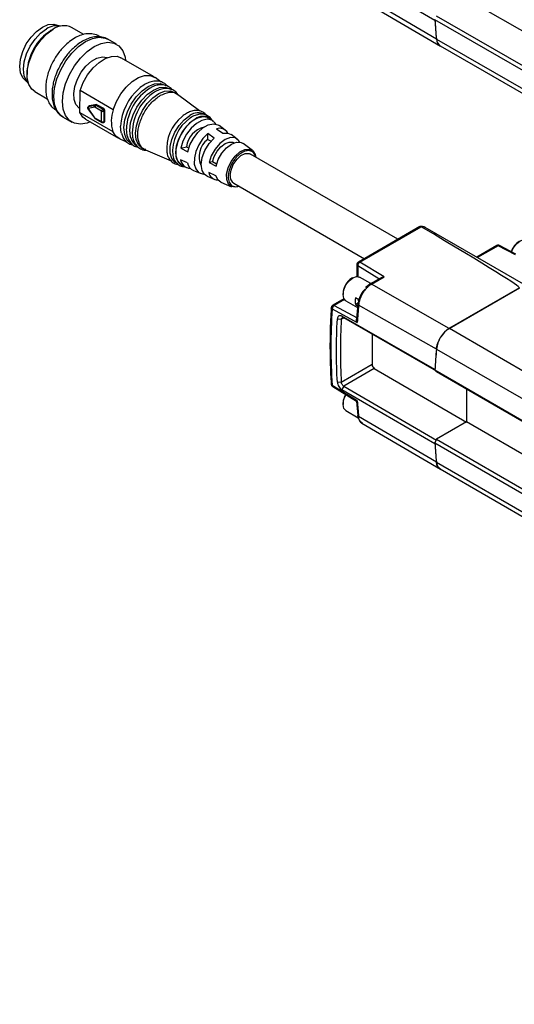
# Model space of a CAD drawing. Header units: millimetres. Extents: x 16 to 683, y 16 to 524.
# Tile 8 of 17: x 276 to 307, y 424 to 486. Entities that reach past the tile are written whole.
import ezdxf

# ---------------------------------------------------------------- set-up
doc = ezdxf.new("R2010")
doc.units = ezdxf.units.MM
doc.header["$LTSCALE"] = 2.5

msp = doc.modelspace()

# ---------------------------------------------------------------- linework, layer by layer
for p, q in [((302.201, 486.128), (296.351, 489.527)), ((302.301, 484.958), (297.4, 487.832)), ((297.598, 487.427), (302.564, 484.516)), ((663.195, 280.255), (304.203, 487.497)), ((661.301, 279.162), (302.309, 486.404)), ((278.521, 485.795), (278.492, 485.811)), ((661.193, 278.933), (302.2, 486.175)), ((302.203, 486.133), (302.201, 486.128)), ((278.164, 485.569), (278.026, 485.489)), ((280.094, 485.242), (279.328, 485.684)), ((282.159, 484.627), (281.615, 484.941)), ((302.304, 484.959), (661.296, 277.717)), ((302.537, 484.535), (661.53, 277.293)), ((284.516, 482.578), (282.432, 483.781)), ((276.519, 482.878), (276.519, 482.719)), ((276.473, 482.314), (276.502, 482.297)), ((284.971, 482.244), (284.59, 482.529)), ((277.001, 481.653), (277.794, 481.195)), ((279.845, 480.345), (279.862, 481.714)), ((281.946, 480.511), (279.862, 481.714)), ((285.276, 482.015), (285.264, 482.025)), ((285.58, 481.788), (285.57, 481.795)), ((286.002, 481.472), (285.877, 481.566)), ((287.387, 480.436), (286.002, 481.472)), ((280.883, 480.835), (280.458, 480.746)), ((280.815, 480.797), (280.883, 480.835)), ((280.922, 480.827), (280.854, 480.789)), ((281.354, 480.577), (280.922, 480.827)), ((279.832, 480.596), (279.848, 480.587)), ((279.845, 480.345), (281.929, 479.142)), ((280.35, 480.564), (280.766, 479.989)), ((280.785, 480.672), (280.36, 480.583)), ((280.36, 480.583), (280.776, 480.008)), ((280.449, 480.743), (280.381, 480.705)), ((280.39, 480.709), (280.381, 480.703)), ((280.39, 480.708), (280.381, 480.705)), ((280.39, 480.708), (280.815, 480.797)), ((280.458, 480.746), (280.39, 480.708)), ((280.458, 480.746), (280.449, 480.743)), ((281.217, 480.422), (280.785, 480.672)), ((280.854, 480.789), (281.286, 480.539)), ((281.208, 479.758), (281.217, 480.422)), ((281.286, 480.539), (281.354, 480.577)), ((281.353, 480.421), (281.344, 479.757)), ((281.421, 480.459), (281.353, 480.421)), ((281.412, 479.795), (281.421, 480.459)), ((278.789, 480.044), (279.332, 479.73)), ((280.202, 479.917), (282.286, 478.714)), ((280.776, 480.008), (281.208, 479.758)), ((280.796, 479.963), (281.228, 479.713)), ((281.323, 479.713), (281.391, 479.751)), ((281.344, 479.757), (281.412, 479.795)), ((288.243, 479.795), (288.017, 479.964)), ((287.896, 478.643), (287.901, 479.005)), ((288.308, 478.722), (287.901, 479.005)), ((288.445, 479.31), (288.852, 479.026)), ((288.997, 479.23), (288.619, 479.513)), ((282.365, 478.674), (282.791, 478.492)), ((287.896, 478.643), (288.106, 478.522)), ((289.755, 478.663), (289.375, 478.948)), ((289.555, 478.426), (289.552, 478.427)), ((290.716, 477.944), (290.131, 478.382)), ((283.842, 478.042), (283.986, 477.98)), ((283.986, 477.98), (285.594, 477.29)), ((286.195, 478.084), (286.559, 478.174)), ((286.195, 478.084), (286.639, 477.859)), ((286.559, 478.174), (286.702, 478.092)), ((299.875, 472.357), (290.589, 477.717)), ((285.951, 477.137), (285.962, 477.133)), ((286.63, 477.164), (286.186, 477.365)), ((288.19, 477.232), (287.98, 477.18)), ((287.98, 477.18), (288.423, 476.955)), ((288.455, 477.08), (288.19, 477.232)), ((286.3, 476.989), (286.56, 476.878)), ((286.991, 476.693), (287.425, 476.507)), ((288.416, 476.356), (287.972, 476.557)), ((287.859, 476.321), (288.296, 476.134)), ((288.727, 475.95), (289.398, 475.662)), ((289.532, 475.885), (297.76, 471.135)), ((301.252, 473.151), (297.385, 470.919)), ((297.48, 470.91), (301.346, 473.141)), ((307.931, 469.448), (301.592, 473.108)), ((306.096, 471.959), (304.839, 471.233)), ((306.191, 471.95), (304.894, 471.201)), ((307.27, 471.379), (306.191, 471.95)), ((307.31, 471.418), (306.282, 471.962)), ((306.282, 471.962), (306.284, 471.961)), ((299.002, 469.984), (297.48, 470.91)), ((297.289, 470.753), (297.289, 470.033)), ((298.681, 469.862), (297.341, 470.677)), ((297.341, 470.677), (297.341, 470.018)), ((297.03, 469.937), (296.968, 469.902)), ((297.29, 470.02), (297.289, 470.033)), ((298.174, 469.569), (297.462, 469.98)), ((298.816, 469.94), (298.115, 469.535)), ((298.21, 469.526), (299.002, 469.984)), ((297.899, 469.365), (297.838, 469.317)), ((298.115, 469.535), (297.899, 469.365)), ((303.111, 466.752), (298.21, 469.526)), ((303.111, 466.752), (307.521, 469.297)), ((307.521, 469.297), (303.114, 466.753)), ((296.464, 468.605), (295.772, 468.205)), ((296.503, 468.567), (295.863, 468.198)), ((296.418, 468.948), (296.418, 468.877)), ((296.464, 468.605), (296.476, 468.61)), ((296.597, 468.481), (297.325, 468.06)), ((297.42, 468.548), (297.202, 468.674)), ((295.732, 467.972), (297.314, 467.128)), ((295.863, 468.198), (297.314, 467.423)), ((297.351, 468.329), (297.202, 468.242)), ((297.202, 468.242), (297.334, 468.166)), ((297.344, 468.299), (297.267, 467.323)), ((297.367, 468.397), (297.344, 468.297)), ((302.301, 465.449), (297.4, 468.221)), ((296.061, 467.344), (296.306, 467.321)), ((296.306, 467.321), (296.46, 467.41)), ((302.201, 464.163), (296.351, 467.514)), ((296.46, 467.41), (296.351, 467.514)), ((302.309, 464.059), (296.46, 467.41)), ((303.114, 466.753), (662.107, 259.511)), ((298.247, 466.386), (298.247, 464.468)), ((302.304, 465.45), (661.296, 258.208)), ((298.247, 464.468), (296.306, 463.348)), ((298.382, 464.233), (296.46, 463.123)), ((298.382, 464.233), (304.189, 460.857)), ((661.193, 256.873), (302.2, 464.115)), ((302.2, 464.115), (302.309, 464.012)), ((302.203, 464.16), (302.201, 464.163)), ((661.301, 256.77), (302.309, 464.012)), ((297.314, 462.193), (295.732, 463.165)), ((295.769, 463.09), (295.767, 463.092)), ((295.769, 463.09), (297.266, 462.171)), ((296.306, 463.348), (296.061, 463.356)), ((296.46, 463.123), (296.351, 462.895)), ((296.351, 462.895), (302.201, 459.496)), ((296.46, 463.123), (302.309, 459.725)), ((304.203, 462.918), (304.203, 460.865)), ((296.418, 462.039), (296.418, 461.968)), ((297.266, 462.172), (297.344, 461.275)), ((296.597, 461.572), (297.375, 461.123)), ((302.301, 458.326), (297.4, 461.2)), ((297.598, 460.795), (302.564, 457.884)), ((304.203, 460.865), (302.309, 459.772)), ((663.195, 253.623), (304.203, 460.865)), ((302.309, 459.772), (302.2, 459.543)), ((302.309, 459.772), (661.301, 252.53)), ((302.2, 459.543), (661.193, 252.301)), ((302.201, 459.496), (302.203, 459.501)), ((302.304, 458.327), (661.296, 251.085)), ((302.537, 457.903), (661.53, 250.661))]:
    msp.add_line(p, q)
at = {"flags": 128}
for points in [[(276.473, 482.314), (276.473, 482.314), (276.246, 482.524), (276.103, 482.84), (276.054, 483.238), (276.103, 483.693), (276.246, 484.173), (276.473, 484.646), (276.768, 485.078), (277.113, 485.442), (277.482, 485.711), (277.852, 485.868), (278.196, 485.903), (278.492, 485.811)], [(276.593, 482.197), (276.482, 482.323), (276.336, 482.648), (276.286, 483.058), (276.336, 483.526), (276.482, 484.019), (276.716, 484.505), (277.02, 484.95), (277.374, 485.324), (277.754, 485.601)], [(277.001, 481.653), (276.81, 481.807), (276.626, 482.107), (276.531, 482.497), (276.531, 482.955), (276.626, 483.454), (276.81, 483.966), (277.073, 484.461), (277.399, 484.91), (277.77, 485.286), (278.164, 485.569)], [(278.789, 480.044), (278.639, 480.151), (278.401, 480.451), (278.253, 480.854), (278.203, 481.339), (278.253, 481.881), (278.401, 482.454), (278.639, 483.03), (278.956, 483.578), (279.335, 484.072), (279.757, 484.486), (280.202, 484.801), (280.647, 485), (281.069, 485.073), (281.448, 485.017), (281.615, 484.941)], [(280.499, 479.745), (280.301, 479.671), (279.878, 479.598), (279.499, 479.654), (279.183, 479.837), (278.945, 480.137), (278.797, 480.54), (278.747, 481.025), (278.797, 481.567), (278.945, 482.14), (279.183, 482.716), (279.499, 483.264), (279.878, 483.758), (280.301, 484.172), (280.746, 484.487), (281.191, 484.686), (281.613, 484.759), (281.992, 484.703), (282.309, 484.52), (282.547, 484.22), (282.695, 483.817), (282.729, 483.609)], [(279.832, 480.596), (279.802, 480.615), (279.599, 480.83), (279.481, 481.145), (279.457, 481.536), (279.529, 481.975), (279.69, 482.43), (279.931, 482.865), (280.231, 483.25), (280.57, 483.555), (280.922, 483.758), (281.26, 483.844), (281.561, 483.806), (281.583, 483.798)], [(279.862, 481.714), (280.059, 482.223), (280.335, 482.708), (280.672, 483.139), (281.05, 483.49), (281.444, 483.738), (281.83, 483.868), (282.185, 483.871), (282.432, 483.781)], [(281.946, 480.511), (282.143, 481.019), (282.419, 481.505), (282.756, 481.936), (283.134, 482.287), (283.528, 482.535), (283.914, 482.664), (284.269, 482.668), (284.568, 482.545), (284.59, 482.529)], [(283.139, 478.343), (283.047, 478.39), (282.812, 478.619), (282.667, 478.958), (282.622, 479.383), (282.679, 479.865), (282.835, 480.372), (283.079, 480.869), (283.394, 481.322), (283.76, 481.701), (284.151, 481.979), (284.54, 482.137), (284.901, 482.166), (285.209, 482.062), (285.264, 482.025)], [(283.49, 478.192), (283.4, 478.239), (283.171, 478.463), (283.029, 478.794), (282.984, 479.21), (283.04, 479.682), (283.193, 480.178), (283.432, 480.664), (283.741, 481.108), (284.098, 481.478), (284.481, 481.75), (284.862, 481.906), (285.215, 481.933), (285.517, 481.832), (285.57, 481.795)], [(283.842, 478.042), (283.754, 478.087), (283.53, 478.306), (283.391, 478.63), (283.347, 479.037), (283.402, 479.499), (283.551, 479.984), (283.785, 480.46), (284.087, 480.894), (284.437, 481.256), (284.811, 481.522), (285.183, 481.674), (285.529, 481.701), (285.824, 481.602), (285.877, 481.566)], [(280.202, 479.917), (280.031, 480.051), (279.845, 480.345)], [(280.766, 479.989), (280.766, 479.99), (280.766, 479.994), (280.77, 480), (280.776, 480.008)], [(285.951, 477.137), (285.828, 477.209), (285.635, 477.444), (285.535, 477.78), (285.535, 478.191), (285.635, 478.643), (285.828, 479.099), (286.096, 479.524), (286.42, 479.881), (286.772, 480.143)], [(286.3, 476.989), (286.075, 477.16), (285.931, 477.441), (285.882, 477.808), (285.931, 478.233), (286.075, 478.68), (286.302, 479.113), (286.593, 479.498), (286.926, 479.802), (287.272, 480.002), (287.605, 480.082), (287.896, 480.034), (288.017, 479.964)], [(287.099, 479.918), (286.756, 479.662), (286.44, 479.314), (286.178, 478.901), (285.991, 478.456), (285.893, 478.015), (285.893, 477.615), (285.991, 477.287), (286.178, 477.058), (286.332, 476.975)], [(288.406, 479.611), (288.369, 479.667), (288.15, 479.851), (287.864, 479.911), (287.534, 479.84), (287.188, 479.647), (286.855, 479.346), (286.563, 478.963), (286.337, 478.53), (286.195, 478.084)], [(286.639, 477.859), (286.776, 478.291), (286.995, 478.709), (287.277, 479.079), (287.599, 479.37), (287.933, 479.558), (288.252, 479.626), (288.529, 479.568), (288.619, 479.513)], [(282.365, 478.674), (282.115, 478.848), (281.929, 479.142)], [(282.461, 479.044), (282.455, 479.068), (282.412, 479.482)], [(282.823, 478.873), (282.819, 478.889), (282.774, 479.31)], [(287.901, 479.005), (287.597, 478.69), (287.342, 478.308), (287.157, 477.89), (287.057, 477.473), (287.052, 477.093), (287.142, 476.782), (287.319, 476.568), (287.569, 476.468), (287.669, 476.462)], [(288.852, 479.026), (289.171, 479.039), (289.375, 478.948)], [(287.859, 476.321), (287.704, 476.425), (287.543, 476.692), (287.49, 477.063), (287.553, 477.499), (287.724, 477.952), (287.985, 478.375), (288.308, 478.722)], [(289.914, 478.472), (289.844, 478.578), (289.617, 478.735), (289.322, 478.754), (288.991, 478.631), (288.657, 478.381), (288.358, 478.03), (288.124, 477.615), (287.98, 477.18)], [(288.19, 477.232), (288.304, 477.575), (288.488, 477.903), (288.725, 478.18), (288.987, 478.377), (289.249, 478.473), (289.482, 478.459), (289.552, 478.427)], [(288.423, 476.955), (288.562, 477.374), (288.787, 477.773), (289.075, 478.111), (289.396, 478.351), (289.715, 478.469), (289.998, 478.451), (290.131, 478.382)], [(289.878, 475.685), (289.646, 475.626), (289.387, 475.668), (289.195, 475.835), (289.092, 476.11), (289.089, 476.463), (289.185, 476.856), (289.372, 477.245), (289.627, 477.59), (289.924, 477.853), (290.231, 478.004), (290.514, 478.029), (290.742, 477.923), (290.891, 477.699), (290.936, 477.517)], [(289.313, 476.369), (289.363, 476.711), (289.508, 477.064), (289.727, 477.382), (289.992, 477.621), (290.265, 477.75), (290.511, 477.751), (290.589, 477.717)], [(288.727, 475.95), (288.545, 476.087), (288.416, 476.356)], [(307.029, 471.567), (307.136, 471.796), (307.334, 472.064), (307.568, 472.253), (307.802, 472.334), (308.001, 472.296)], [(296.597, 468.481), (296.597, 468.481), (296.464, 468.634), (296.418, 468.877), (296.464, 469.174), (296.597, 469.48), (296.795, 469.748), (297.03, 469.937), (297.264, 470.018), (297.462, 469.98)], [(296.597, 461.572), (296.471, 461.711), (296.418, 461.95), (296.458, 462.245), (296.586, 462.552), (296.601, 462.579)]]:
    msp.add_lwpolyline(points, dxfattribs=at)
for centre, radius, start, end in [((278.385, 484.691), 1.108, 75.96867, 124.71117), ((278.841, 484.666), 1.129, 64.45706, 126.8534), ((333.474, 488.22), 31.341, 183.74083, 185.9716), ((333.433, 488.215), 31.302, 183.82256, 185.97243), ((279.75, 482.753), 3.234, 122.22433, 177.78104), ((302.828, 484.971), 0.525, 181.34683, 236.33492), ((285.766, 479.291), 3.359, 130.89424, 176.74604), ((285.979, 479.156), 3.209, 122.26567, 177.24857), ((286.239, 479.031), 3.09, 126.1813, 183.33679), ((280.891, 480.78), 0.0555, 56.93782, 98.35091), ((280.449, 480.627), 0.0995, 125.76382, 206.78117), ((280.932, 480.664), 0.148, 122.10353, 176.90117), ((280.824, 480.742), 0.0555, 56.93782, 98.35091), ((281.364, 480.414), 0.148, 122.10353, 176.90117), ((281.286, 480.555), 0.15, 242.50072, 296.5003), ((281.207, 480.417), 0.146, 1.72398, 57.28461), ((281.275, 480.455), 0.146, 1.72398, 57.28461), ((283.935, 479.801), 2.112, 160.34377, 198.17464), ((287.28, 479.462), 0.849, 59.21103, 126.72796), ((281.277, 479.891), 0.15, 242.50072, 296.5003), ((281.256, 479.752), 0.0481, 172.87713, 234.60794), ((281.296, 479.753), 0.0485, 304.17556, 5.39445), ((281.364, 479.791), 0.0485, 304.19505, 5.39272), ((287.928, 478.047), 2.612, 129.00934, 185.52705), ((288.263, 477.863), 2.579, 125.23857, 185.26208), ((287.589, 479.309), 0.781, 54.26183, 128.83658), ((288.023, 477.988), 1.476, 103.70152, 172.74111), ((288.644, 478.756), 0.589, 29.06461, 109.80792), ((288.725, 477.557), 1.365, 127.35316, 205.47555), ((286.813, 477.464), 0.635, 188.96556, 268.82568), ((287.253, 477.268), 0.632, 189.49439, 245.48281), ((288.514, 476.64), 0.548, 188.77283, 272.79194), ((289.806, 476.301), 0.498, 172.07695, 236.61087), ((301.411, 472.692), 0.454, 66.54211, 98.23503), ((308.167, 471.198), 1.215, 122.8999, 161.85246), ((306.192, 471.792), 0.192, 62.13942, 119.99731), ((306.136, 471.871), 0.096, 54.88667, 114.47433), ((306.247, 471.877), 0.0921, 67.78908, 127.61016), ((297.481, 470.753), 0.192, 119.939, 180), ((297.616, 470.676), 0.271, 120.15438, 150.21974), ((297.606, 470.67), 0.266, 147.95872, 178.43414), ((297.613, 468.893), 1.197, 122.6112, 177.39417), ((297.979, 468.458), 0.806, 164.46978, 195.53031), ((297.757, 468.55), 0.381, 177.29311, 208.34789), ((331.892, 465.569), 36.239, 176.1973, 183.8027), ((295.868, 468.038), 0.192, 119.9914, 180), ((296.018, 467.955), 0.286, 149.15561, 176.66289), ((296.003, 467.975), 0.263, 122.02664, 151.10733), ((338.762, 464.402), 41.538, 174.72521, 176.23769), ((332.353, 465.334), 36.103, 176.84597, 183.15403), ((304.089, 465.243), 1.797, 122.8418, 173.39588), ((343.544, 461.588), 41.421, 174.64964, 176.50193), ((343.583, 461.583), 41.463, 174.65031, 176.43277), ((298.542, 464.482), 0.296, 182.61517, 237.26936), ((295.868, 463.255), 0.192, 180, 238.43265), ((295.817, 463.16), 0.0852, 176.82514, 233.94901), ((297.585, 461.987), 1.169, 148.96934, 177.47989), ((328.471, 464.402), 31.235, 184.05554, 185.88458), ((333.474, 461.588), 31.341, 183.74083, 185.9716), ((333.433, 461.583), 31.302, 183.82256, 185.97243), ((302.828, 458.34), 0.525, 181.34683, 236.33492)]:
    msp.add_arc(centre, radius, start, end)
msp.add_ellipse((214.007, 522.339), major_axis=(93.516, -53.039), ratio=0.007557, start_param=6.278744, end_param=6.652992)
for points, knots in [([(281.098, 485.089), (281.057, 485.12), (280.909, 485.228), (280.603, 485.297), (280.219, 485.291), (279.845, 485.189), (279.469, 485.004), (279.128, 484.76), (278.843, 484.493), (278.611, 484.232), (278.406, 483.961), (278.177, 483.598), (278.005, 483.25), (277.867, 482.887), (277.776, 482.578), (277.708, 482.22), (277.683, 481.86), (277.708, 481.507), (277.788, 481.171), (277.934, 480.869), (278.118, 480.629), (278.278, 480.533), (278.342, 480.494)], [0, 0, 0, 0, 0.02583, 0.091215, 0.151821, 0.212185, 0.269744, 0.333984, 0.382649, 0.421047, 0.465038, 0.507585, 0.57738, 0.605631, 0.651976, 0.699213, 0.749168, 0.800656, 0.853401, 0.907221, 0.962482, 1, 1, 1, 1]), ([(281.666, 484.899), (281.645, 484.916), (281.523, 485.014), (281.245, 485.094), (280.863, 485.12), (280.477, 485.041), (280.105, 484.885), (279.749, 484.661), (279.439, 484.403), (279.176, 484.131), (278.91, 483.811), (278.749, 483.552), (278.648, 483.39)], [0, 0, 0, 0, 0.025807, 0.147767, 0.263915, 0.380796, 0.494075, 0.600054, 0.710406, 0.792626, 0.869569, 1, 1, 1, 1]), ([(302.301, 484.958), (302.319, 484.863), (302.356, 484.676), (302.474, 484.582), (302.533, 484.536)], [0, 0, 0, 0, 0.505798, 1, 1, 1, 1]), ([(278.648, 483.39), (278.555, 483.216), (278.425, 482.972), (278.283, 482.599), (278.187, 482.283), (278.114, 481.914), (278.082, 481.543), (278.101, 481.178), (278.174, 480.831), (278.311, 480.515), (278.508, 480.238), (278.691, 480.114), (278.78, 480.053)], [0, 0, 0, 0, 0.137358, 0.192966, 0.284229, 0.377305, 0.475751, 0.577194, 0.681091, 0.787033, 0.895513, 1, 1, 1, 1]), ([(285.372, 481.968), (285.364, 481.98), (285.303, 482.077), (285.121, 482.207), (284.831, 482.316), (284.504, 482.315), (284.188, 482.231), (283.877, 482.072), (283.665, 481.929), (283.558, 481.828), (283.55, 481.82)], [0, 0, 0, 0, 0.0228311, 0.1783556, 0.35557, 0.5212654, 0.6803402, 0.8277208, 0.9869568, 1, 1, 1, 1]), ([(285.669, 481.748), (285.659, 481.764), (285.595, 481.862), (285.406, 481.991), (285.113, 482.09), (284.787, 482.077), (284.502, 481.998), (284.327, 481.9), (284.257, 481.86)], [0, 0, 0, 0, 0.0366858, 0.2334243, 0.4596455, 0.6673727, 0.8655073, 1, 1, 1, 1]), ([(285.986, 481.501), (285.968, 481.529), (285.895, 481.64), (285.692, 481.775), (285.394, 481.863), (285.069, 481.841), (284.766, 481.738), (284.543, 481.625), (284.428, 481.534), (284.402, 481.513)], [0, 0, 0, 0, 0.059835, 0.235379, 0.439236, 0.622612, 0.7963, 0.954559, 1, 1, 1, 1]), ([(284.925, 481.416), (285.109, 481.495), (285.477, 481.653), (285.855, 481.622), (285.972, 481.476), (285.989, 481.454)], [0, 0, 0, 0, 0.460093, 0.920185, 1, 1, 1, 1]), ([(283.995, 478), (283.968, 478.004), (283.782, 478.032), (283.578, 478.352), (283.457, 478.915), (283.571, 479.634), (283.888, 480.361), (284.364, 481.018), (284.738, 481.283), (284.925, 481.416)], [0, 0, 0, 0, 0.028165, 0.190138, 0.35211, 0.514083, 0.676055, 0.838028, 1, 1, 1, 1]), ([(280.381, 480.703), (280.373, 480.699), (280.358, 480.689), (280.34, 480.664), (280.33, 480.633), (280.332, 480.596), (280.344, 480.575), (280.35, 480.565)], [0, 0, 0, 0, 0.171605, 0.335325, 0.55288, 0.776072, 1, 1, 1, 1]), ([(280.785, 480.672), (280.783, 480.676), (280.78, 480.685), (280.777, 480.696), (280.775, 480.71), (280.775, 480.727), (280.779, 480.752), (280.791, 480.779), (280.808, 480.792), (280.815, 480.797)], [0, 0, 0, 0, 0.09883, 0.179078, 0.240748, 0.382019, 0.501329, 0.772631, 1, 1, 1, 1]), ([(287.92, 479.958), (287.895, 480.014), (287.834, 480.153), (287.662, 480.327), (287.411, 480.452), (287.119, 480.476), (286.831, 480.413), (286.555, 480.28), (286.369, 480.159), (286.277, 480.074), (286.27, 480.067)], [0, 0, 0, 0, 0.0958726, 0.2386418, 0.3981951, 0.5566431, 0.7086756, 0.8449625, 0.9878396, 1, 1, 1, 1]), ([(288.149, 479.865), (288.141, 479.881), (288.094, 479.976), (287.94, 480.109), (287.688, 480.225), (287.395, 480.236), (287.096, 480.154), (286.883, 480.055), (286.773, 479.968), (286.763, 479.96)], [0, 0, 0, 0, 0.032879, 0.207449, 0.404647, 0.596885, 0.77915, 0.98005, 1, 1, 1, 1]), ([(280.796, 479.963), (280.796, 479.963), (280.788, 479.965), (280.779, 479.979), (280.777, 479.998), (280.776, 480.008)], [0, 0, 0, 0, 0.01868, 0.50934, 1, 1, 1, 1]), ([(281.228, 479.713), (281.229, 479.713), (281.235, 479.708), (281.252, 479.703), (281.267, 479.701), (281.275, 479.7)], [0, 0, 0, 0, 0.026446, 0.519102, 1, 1, 1, 1]), ([(281.275, 479.7), (281.288, 479.701), (281.305, 479.703), (281.32, 479.711), (281.323, 479.713)], [0, 0, 0, 0, 0.751659, 1, 1, 1, 1]), ([(282.465, 479.04), (282.489, 478.958), (282.541, 478.781), (282.694, 478.556), (282.918, 478.359), (283.116, 478.306), (283.221, 478.278)], [0, 0, 0, 0, 0.207121, 0.451101, 0.711009, 1, 1, 1, 1]), ([(282.826, 478.868), (282.852, 478.785), (282.907, 478.607), (283.063, 478.385), (283.282, 478.201), (283.47, 478.156), (283.564, 478.134)], [0, 0, 0, 0, 0.218737, 0.468514, 0.735683, 1, 1, 1, 1]), ([(283.16, 478.856), (283.166, 478.807), (283.185, 478.659), (283.274, 478.442), (283.432, 478.211), (283.672, 478.039), (283.879, 477.958), (284.005, 477.967), (284.014, 477.968)], [0, 0, 0, 0, 0.097186, 0.295841, 0.502025, 0.723561, 0.980828, 1, 1, 1, 1]), ([(285.335, 477.795), (285.346, 477.741), (285.374, 477.596), (285.48, 477.393), (285.662, 477.201), (285.852, 477.091), (285.981, 477.085), (286.012, 477.083)], [0, 0, 0, 0, 0.1429159, 0.3812629, 0.632276, 0.9127984, 1, 1, 1, 1]), ([(290.898, 477.539), (290.893, 477.577), (290.88, 477.678), (290.799, 477.788), (290.687, 477.886), (290.547, 477.937), (290.342, 477.941), (290.061, 477.842), (289.779, 477.616), (289.574, 477.376), (289.434, 477.163), (289.32, 476.935), (289.214, 476.637), (289.16, 476.281), (289.214, 475.987), (289.32, 475.812), (289.434, 475.716), (289.575, 475.668), (289.711, 475.653), (289.805, 475.692), (289.841, 475.707)], [0, 0, 0, 0, 0.028668, 0.077359, 0.126089, 0.174779, 0.223509, 0.313036, 0.402562, 0.451253, 0.499983, 0.548673, 0.597404, 0.68693, 0.776456, 0.825147, 0.873877, 0.922568, 0.971298, 1, 1, 1, 1]), ([(285.702, 477.625), (285.713, 477.569), (285.743, 477.423), (285.854, 477.222), (286.041, 477.036), (286.247, 476.932), (286.391, 476.932), (286.434, 476.932)], [0, 0, 0, 0, 0.144784, 0.371865, 0.611975, 0.883207, 1, 1, 1, 1]), ([(301.346, 473.141), (301.338, 473.145), (301.32, 473.154), (301.283, 473.161), (301.258, 473.152), (301.243, 473.146)], [0, 0, 0, 0, 0.225358, 0.508721, 1, 1, 1, 1]), ([(301.581, 473.114), (301.529, 473.132), (301.431, 473.168), (301.323, 473.16), (301.271, 473.157)], [0, 0, 0, 0, 0.51864, 1, 1, 1, 1]), ([(301.592, 473.108), (301.573, 473.118), (301.553, 473.129), (301.531, 473.125), (301.531, 473.125)], [0, 0, 0, 0, 0.968174, 1, 1, 1, 1]), ([(297.48, 470.91), (297.462, 470.918), (297.427, 470.934), (297.399, 470.924), (297.385, 470.919)], [0, 0, 0, 0, 0.504012, 1, 1, 1, 1]), ([(297.289, 470.753), (297.292, 470.739), (297.296, 470.711), (297.325, 470.688), (297.341, 470.677)], [0, 0, 0, 0, 0.4888864, 1, 1, 1, 1]), ([(298.817, 469.939), (298.841, 469.951), (298.898, 469.979), (298.964, 469.982), (299.002, 469.984)], [0, 0, 0, 0, 0.429548, 1, 1, 1, 1]), ([(298.21, 469.526), (298.194, 469.517), (298.161, 469.497), (298.11, 469.462), (298.058, 469.423), (298.005, 469.378), (297.95, 469.328), (297.895, 469.272), (297.84, 469.211), (297.785, 469.143), (297.731, 469.07), (297.678, 468.992), (297.627, 468.908), (297.58, 468.819), (297.536, 468.726), (297.496, 468.629), (297.462, 468.528), (297.434, 468.426), (297.412, 468.323), (297.404, 468.255), (297.4, 468.221)], [0, 0, 0, 0, 0.0408232, 0.0833966, 0.1277017, 0.1737312, 0.2214897, 0.270983, 0.3222123, 0.3751746, 0.4298689, 0.4862948, 0.5444519, 0.604341, 0.6659611, 0.7293112, 0.7943855, 0.8611896, 0.9297388, 1, 1, 1, 1]), ([(297.762, 469.18), (297.749, 469.166), (297.723, 469.138), (297.687, 469.094), (297.654, 469.051), (297.624, 469.007), (297.597, 468.965), (297.572, 468.924), (297.549, 468.884), (297.529, 468.845), (297.512, 468.809), (297.496, 468.774), (297.482, 468.742), (297.47, 468.711), (297.46, 468.683), (297.451, 468.657), (297.443, 468.633), (297.436, 468.612), (297.431, 468.593), (297.427, 468.576), (297.423, 468.561), (297.421, 468.553), (297.42, 468.548)], [0, 0, 0, 0, 0.0816611, 0.1599902, 0.2349872, 0.306652, 0.3749843, 0.439984, 0.501651, 0.5599853, 0.6149866, 0.6666548, 0.7149899, 0.7599917, 0.8016602, 0.8399953, 0.8749968, 0.9066648, 0.9349992, 0.9599999, 0.9816668, 1, 1, 1, 1]), ([(298.21, 469.526), (298.192, 469.534), (298.156, 469.55), (298.129, 469.54), (298.115, 469.535)], [0, 0, 0, 0, 0.501949, 1, 1, 1, 1]), ([(295.676, 468.05), (295.658, 467.73), (295.605, 466.802), (295.585, 465.331), (295.623, 464.059), (295.667, 463.382), (295.676, 463.242)], [0, 0, 0, 0, 0.193465, 0.561065, 0.909371, 1, 1, 1, 1]), ([(295.732, 467.972), (295.727, 467.975), (295.716, 467.982), (295.702, 467.993), (295.689, 468.007), (295.678, 468.026), (295.677, 468.04), (295.676, 468.047)], [0, 0, 0, 0, 0.158517, 0.316887, 0.480231, 0.728629, 1, 1, 1, 1]), ([(295.863, 468.198), (295.846, 468.205), (295.811, 468.22), (295.785, 468.209), (295.772, 468.204)], [0, 0, 0, 0, 0.51242, 1, 1, 1, 1]), ([(297.4, 468.221), (297.385, 468.232), (297.355, 468.254), (297.339, 468.283), (297.345, 468.296), (297.345, 468.297)], [0, 0, 0, 0, 0.481279, 0.962558, 1, 1, 1, 1]), ([(296.351, 467.514), (296.316, 467.534), (296.281, 467.546), (296.214, 467.551), (296.181, 467.545), (296.126, 467.513), (296.104, 467.488), (296.072, 467.424), (296.063, 467.386), (296.061, 467.344)], [0, 0, 0, 0, 0.25, 0.25, 0.5, 0.5, 0.75, 0.75, 1, 1, 1, 1]), ([(296.306, 467.321), (296.308, 467.342), (296.313, 467.362), (296.331, 467.395), (296.344, 467.408), (296.373, 467.425), (296.39, 467.428), (296.425, 467.426), (296.443, 467.42), (296.46, 467.41)], [0, 0, 0, 0, 0.25, 0.25, 0.5, 0.5, 0.75, 0.75, 1, 1, 1, 1]), ([(297.314, 467.128), (297.3, 467.16), (297.274, 467.22), (297.26, 467.29), (297.266, 467.319), (297.267, 467.323)], [0, 0, 0, 0, 0.510177, 0.945253, 1, 1, 1, 1]), ([(302.301, 465.449), (302.306, 465.509), (302.317, 465.571), (302.345, 465.696), (302.364, 465.76), (302.41, 465.889), (302.436, 465.952), (302.497, 466.077), (302.531, 466.139), (302.605, 466.258), (302.645, 466.315), (302.729, 466.423), (302.774, 466.475), (302.867, 466.569), (302.914, 466.612), (303.011, 466.689), (303.061, 466.723), (303.111, 466.752)], [0, 0, 0, 0, 0.125, 0.125, 0.25, 0.25, 0.375, 0.375, 0.5, 0.5, 0.625, 0.625, 0.75, 0.75, 0.875, 0.875, 1, 1, 1, 1]), ([(295.732, 463.165), (295.716, 463.177), (295.685, 463.199), (295.68, 463.228), (295.677, 463.242)], [0, 0, 0, 0, 0.527516, 1, 1, 1, 1]), ([(296.061, 463.356), (296.063, 463.317), (296.072, 463.274), (296.104, 463.184), (296.126, 463.137), (296.181, 463.051), (296.214, 463.01), (296.281, 462.942), (296.316, 462.915), (296.351, 462.895)], [0, 0, 0, 0, 0.25, 0.25, 0.5, 0.5, 0.75, 0.75, 1, 1, 1, 1]), ([(296.46, 463.123), (296.443, 463.133), (296.425, 463.147), (296.39, 463.18), (296.373, 463.2), (296.344, 463.242), (296.331, 463.265), (296.313, 463.308), (296.308, 463.329), (296.306, 463.348)], [0, 0, 0, 0, 0.25, 0.25, 0.5, 0.5, 0.75, 0.75, 1, 1, 1, 1]), ([(297.314, 462.193), (297.306, 462.189), (297.291, 462.181), (297.28, 462.176), (297.27, 462.171), (297.268, 462.172), (297.267, 462.173)], [0, 0, 0, 0, 0.305888, 0.559121, 0.590368, 1, 1, 1, 1]), ([(297.344, 461.279), (297.352, 461.223), (297.37, 461.112), (297.434, 460.97), (297.522, 460.85), (297.6, 460.797), (297.639, 460.771)], [0, 0, 0, 0, 0.245631, 0.495214, 0.747189, 1, 1, 1, 1]), ([(297.4, 461.2), (297.385, 461.211), (297.355, 461.232), (297.349, 461.261), (297.346, 461.276)], [0, 0, 0, 0, 0.510008, 1, 1, 1, 1]), ([(297.642, 460.794), (297.596, 460.817), (297.508, 460.863), (297.433, 461.014), (297.412, 461.137), (297.4, 461.2)], [0, 0, 0, 0, 0.343511, 0.662582, 1, 1, 1, 1]), ([(302.573, 457.892), (302.518, 457.922), (302.397, 457.99), (302.323, 458.168), (302.305, 458.295), (302.301, 458.326)], [0, 0, 0, 0, 0.388843, 0.851623, 1, 1, 1, 1])]:
    msp.add_open_spline(points, degree=3, knots=knots)
for points in [[(297.762, 469.18), (297.776, 469.195), (297.79, 469.21), (297.804, 469.225)], [(296.061, 463.356), (295.988, 464.641), (295.988, 465.974), (296.061, 467.344)]]:
    msp.add_open_spline(points, degree=3)

doc.saveas('drawing.dxf')
